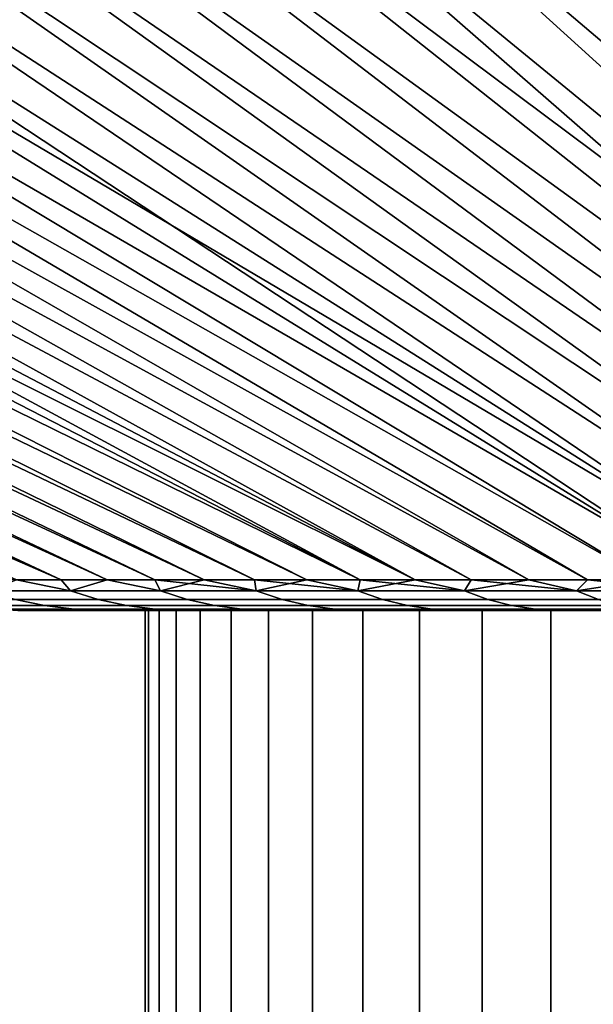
# Model space of a CAD drawing. Header units: metres. Extents: x -109 to 109, y -342 to 66.
# Tile 236 of 256: x 62.81 to 65.97, y 55.22 to 60.66. Entities that reach past the tile are written whole.
import ezdxf

# ---------------------------------------------------------------- set-up
doc = ezdxf.new("R2010")
doc.units = ezdxf.units.M
doc.layers.add('solid_K_24_62_16_000B91', color=7, linetype='CONTINUOUS')

msp = doc.modelspace()

# ---------------------------------------------------------------- linework, layer by layer
at = {"layer": 'solid_K_24_62_16_000B91'}
for points in [[(62.682739, 62.666206, -27.404902), (62.9916, 62.605068, -27.392408), (68.765305, 57.568859, -14.806747), (62.397251, 62.605068, -27.091206)], [(62.682739, 62.666206, 27.404902), (62.397266, 62.605068, 27.091215), (69.14283, 57.568859, 14.997914), (62.991615, 62.605068, 27.392416)], [(51.105179, 62.605068, 16.968323), (62.788883, 57.568859, 9.54309), (63.03503, 57.568859, 9.887364), (51.481384, 62.605068, 17.51827)], [(51.869499, 62.605068, 18.059881), (51.481384, 62.605068, 17.51827), (63.03503, 57.568859, 9.887364)], [(52.269321, 62.605068, -18.592882), (63.035027, 57.568859, -9.887358), (62.788876, 57.568859, -9.543083), (51.869488, 62.605068, -18.059868)], [(51.869499, 62.605068, 18.059881), (63.03503, 57.568859, 9.887364), (63.289825, 57.568859, 10.225292), (52.269333, 62.605068, 18.592896)], [(52.680691, 62.605068, -19.117046), (63.289818, 57.568859, -10.225286), (63.035027, 57.568859, -9.887358), (52.269321, 62.605068, -18.592882)], [(52.269333, 62.605068, 18.592896), (63.289825, 57.568859, 10.225292), (63.553097, 57.568859, 10.556657), (52.680702, 62.605068, 19.11706)], [(53.103394, 62.605068, -19.632113), (63.553089, 57.568859, -10.55665), (63.289818, 57.568859, -10.225286), (52.680691, 62.605068, -19.117046)], [(52.680702, 62.605068, 19.11706), (63.553097, 57.568859, 10.556657), (63.824677, 57.568859, 10.881245), (53.103405, 62.605068, 19.632126)], [(53.537235, 62.605068, -20.137835), (63.824669, 57.568859, -10.881239), (63.553089, 57.568859, -10.55665), (53.103394, 62.605068, -19.632113)], [(53.103405, 62.605068, 19.632126), (63.824677, 57.568859, 10.881245), (64.104393, 57.568859, 11.198849), (53.537247, 62.605068, 20.137848)], [(53.982002, 62.605068, -20.633972), (64.104385, 57.568859, -11.198843), (63.824669, 57.568859, -10.881239), (53.537235, 62.605068, -20.137835)], [(53.537247, 62.605068, 20.137848), (64.104393, 57.568859, 11.198849), (64.392059, 57.568859, 11.509265), (53.982014, 62.605068, 20.633986)], [(54.437489, 62.605068, -21.120289), (64.392059, 57.568859, -11.509259), (64.104385, 57.568859, -11.198843), (53.982002, 62.605068, -20.633972)], [(53.982014, 62.605068, 20.633986), (64.392059, 57.568859, 11.509265), (64.687508, 57.568859, 11.812296), (54.437504, 62.605068, 21.120302)], [(54.903477, 62.605068, -21.596556), (64.6875, 57.568859, -11.81229), (64.392059, 57.568859, -11.509259), (54.437489, 62.605068, -21.120289)], [(54.437504, 62.605068, 21.120302), (64.687508, 57.568859, 11.812296), (64.990532, 57.568859, 12.107745), (54.903488, 62.605068, 21.596567)], [(54.903477, 62.605068, -21.596556), (55.379745, 62.605068, -22.062542), (64.6875, 57.568859, -11.81229)], [(55.379757, 62.605068, 22.062553), (54.903488, 62.605068, 21.596567), (64.990532, 57.568859, 12.107745)], [(55.866062, 62.605068, -22.51803), (64.990524, 57.568859, -12.107739), (64.6875, 57.568859, -11.81229), (55.379745, 62.605068, -22.062542)], [(55.379757, 62.605068, 22.062553), (64.990532, 57.568859, 12.107745), (65.300949, 57.568859, 12.395425), (55.866077, 62.605068, 22.518042)], [(56.362206, 62.605068, -22.962799), (65.300941, 57.568859, -12.395419), (64.990524, 57.568859, -12.107739), (55.866062, 62.605068, -22.51803)], [(55.866077, 62.605068, 22.518042), (65.300949, 57.568859, 12.395425), (65.618546, 57.568859, 12.675147), (56.362217, 62.605068, 22.962811)], [(56.867928, 62.605068, -23.396639), (65.618546, 57.568859, -12.675141), (65.300941, 57.568859, -12.395419), (56.362206, 62.605068, -22.962799)], [(56.362217, 62.605068, 22.962811), (65.618546, 57.568859, 12.675147), (65.94313, 57.568859, 12.946731), (56.867943, 62.605068, 23.39665)], [(57.382996, 62.605068, -23.819344), (65.943123, 57.568859, -12.946726), (65.618546, 57.568859, -12.675141), (56.867928, 62.605068, -23.396639)], [(56.867943, 62.605068, 23.39665), (65.94313, 57.568859, 12.946731), (66.274483, 57.568859, 13.210002), (57.383011, 62.605068, 23.819355)], [(57.907166, 62.605068, -24.230713), (66.274475, 57.568859, -13.209997), (65.943123, 57.568859, -12.946726), (57.382996, 62.605068, -23.819344)], [(57.383011, 62.605068, 23.819355), (66.274483, 57.568859, 13.210002), (66.612404, 57.568859, 13.464796), (57.907177, 62.605068, 24.230722)], [(58.440178, 62.605068, -24.630547), (66.612396, 57.568859, -13.464791), (66.274475, 57.568859, -13.209997), (57.907166, 62.605068, -24.230713)], [(57.907177, 62.605068, 24.230722), (66.612404, 57.568859, 13.464796), (66.956673, 57.568859, 13.710955), (58.440193, 62.605068, 24.630558)], [(58.440178, 62.605068, -24.630547), (58.981792, 62.605068, -25.01866), (66.612396, 57.568859, -13.464791)], [(58.981808, 62.605068, 25.018669), (58.440193, 62.605068, 24.630558), (66.956673, 57.568859, 13.710955)], [(59.531738, 62.605068, -25.394863), (66.956665, 57.568859, -13.71095), (66.612396, 57.568859, -13.464791), (58.981792, 62.605068, -25.01866)], [(58.981808, 62.605068, 25.018669), (66.956673, 57.568859, 13.710955), (67.307083, 57.568859, 13.94832), (59.531754, 62.605068, 25.394875)], [(60.089764, 62.605068, -25.758982), (67.307076, 57.568859, -13.948315), (66.956665, 57.568859, -13.71095), (59.531738, 62.605068, -25.394863)], [(59.531754, 62.605068, 25.394875), (67.307083, 57.568859, 13.94832), (67.663399, 57.568859, 14.176737), (60.089779, 62.605068, 25.758991)], [(60.655598, 62.605068, -26.110838), (67.663391, 57.568859, -14.176731), (67.307076, 57.568859, -13.948315), (60.089764, 62.605068, -25.758982)], [(60.089779, 62.605068, 25.758991), (67.663399, 57.568859, 14.176737), (68.025368, 57.568859, 14.396041), (60.655613, 62.605068, 26.110849)], [(61.228973, 62.605068, -26.45027), (68.02536, 57.568859, -14.396036), (67.663391, 57.568859, -14.176731), (60.655598, 62.605068, -26.110838)], [(60.655613, 62.605068, 26.110849), (68.025368, 57.568859, 14.396041), (68.392754, 57.568859, 14.60609), (61.228989, 62.605068, 26.450277)], [(61.809616, 62.605068, -26.777109), (68.392746, 57.568859, -14.606087), (68.02536, 57.568859, -14.396036), (61.228973, 62.605068, -26.45027)], [(61.228989, 62.605068, 26.450277), (68.392754, 57.568859, 14.60609), (68.765305, 57.568859, 14.806749), (61.809631, 62.605068, 26.777119)], [(62.397251, 62.605068, -27.091206), (68.765305, 57.568859, -14.806747), (68.392746, 57.568859, -14.606087), (61.809616, 62.605068, -26.777109)], [(61.809631, 62.605068, 26.777119), (68.765305, 57.568859, 14.806749), (69.14283, 57.568859, 14.997914), (62.397266, 62.605068, 27.091215)], [(63.592377, 62.605068, -27.680574), (69.14283, 57.568859, -14.997914), (68.765305, 57.568859, -14.806747), (62.9916, 62.605068, -27.392408)], [(62.991615, 62.605068, 27.392416), (69.14283, 57.568859, 14.997914), (69.525116, 57.568859, 15.179471), (63.592392, 62.605068, 27.680582)], [(64.199295, 62.605068, -27.955566), (69.525116, 57.568859, -15.179471), (69.14283, 57.568859, -14.997914), (63.592377, 62.605068, -27.680574)], [(63.592392, 62.605068, 27.680582), (69.525116, 57.568859, 15.179471), (69.911934, 57.568859, 15.351309), (64.19931, 62.605068, 27.955572)], [(64.812073, 62.605068, -28.217253), (69.911934, 57.568859, -15.351309), (69.525116, 57.568859, -15.179471), (64.199295, 62.605068, -27.955566)], [(64.19931, 62.605068, 27.955572), (69.911934, 57.568859, 15.351309), (70.303017, 57.568859, 15.513307), (64.812088, 62.605068, 28.217258)], [(65.430412, 62.605068, -28.465509), (70.303009, 57.568859, -15.513306), (69.911934, 57.568859, -15.351309), (64.812073, 62.605068, -28.217253)], [(64.812088, 62.605068, 28.217258), (70.303017, 57.568859, 15.513307), (70.698097, 57.568859, 15.665353), (65.430428, 62.605068, 28.465515)], [(66.054024, 62.605068, -28.700218), (70.698097, 57.568859, -15.665351), (70.303009, 57.568859, -15.513306), (65.430412, 62.605068, -28.465509)], [(65.430428, 62.605068, 28.465515), (70.698097, 57.568859, 15.665353), (71.096924, 57.568859, 15.807343), (66.054039, 62.605068, 28.700222)], [(62.622822, 57.508629, 8.962832), (63.086834, 57.508629, 9.643411), (62.788883, 57.568859, 9.54309), (62.551533, 57.568859, 9.192691)], [(62.622822, 57.508629, -8.962832), (62.788876, 57.568859, -9.543083), (63.086834, 57.508629, -9.643411)], [(63.086834, 57.508629, -9.643411), (62.788876, 57.568859, -9.543083), (63.035027, 57.568859, -9.887358)], [(63.086834, 57.508629, 9.643411), (63.03503, 57.568859, 9.887364), (62.788883, 57.568859, 9.54309)], [(63.086834, 57.508629, -9.643411), (63.035027, 57.568859, -9.887358), (63.289818, 57.568859, -10.225286)], [(63.086834, 57.508629, 9.643411), (63.58419, 57.508629, 10.300014), (63.289825, 57.568859, 10.225292), (63.03503, 57.568859, 9.887364)], [(63.086834, 57.508629, -9.643411), (63.289818, 57.568859, -10.225286), (63.58419, 57.508629, -10.300014)], [(63.58419, 57.508629, -10.300014), (63.289818, 57.568859, -10.225286), (63.553089, 57.568859, -10.55665)], [(63.58419, 57.508629, 10.300014), (63.553097, 57.568859, 10.556657), (63.289825, 57.568859, 10.225292)], [(63.58419, 57.508629, -10.300014), (63.553089, 57.568859, -10.55665), (63.824669, 57.568859, -10.881239)], [(64.113663, 57.508629, 10.931011), (63.824677, 57.568859, 10.881245), (63.553097, 57.568859, 10.556657)], [(64.113663, 57.508629, 10.931011), (63.553097, 57.568859, 10.556657), (63.58419, 57.508629, 10.300014)], [(63.58419, 57.508629, -10.300014), (63.824669, 57.568859, -10.881239), (64.113663, 57.508629, -10.931011)], [(64.113663, 57.508629, -10.931011), (63.824669, 57.568859, -10.881239), (64.104385, 57.568859, -11.198843)], [(64.113663, 57.508629, 10.931011), (64.104393, 57.568859, 11.198849), (63.824677, 57.568859, 10.881245)], [(64.113663, 57.508629, -10.931011), (64.104385, 57.568859, -11.198843), (64.392059, 57.568859, -11.509259)], [(64.67392, 57.508629, 11.534831), (64.392059, 57.568859, 11.509265), (64.104393, 57.568859, 11.198849)], [(64.67392, 57.508629, 11.534831), (64.104393, 57.568859, 11.198849), (64.113663, 57.508629, 10.931011)], [(64.113663, 57.508629, -10.931011), (64.392059, 57.568859, -11.509259), (64.67392, 57.508629, -11.534831)], [(64.67392, 57.508629, 11.534831), (64.687508, 57.568859, 11.812296), (64.392059, 57.568859, 11.509265)], [(64.67392, 57.508629, -11.534831), (64.392059, 57.568859, -11.509259), (64.6875, 57.568859, -11.81229)], [(65.263588, 57.508629, 12.109973), (64.687508, 57.568859, 11.812296), (64.67392, 57.508629, 11.534831)], [(64.67392, 57.508629, -11.534831), (64.6875, 57.568859, -11.81229), (64.990524, 57.568859, -12.107739)], [(64.67392, 57.508629, -11.534831), (64.990524, 57.568859, -12.107739), (65.263588, 57.508629, -12.109973)], [(65.263588, 57.508629, 12.109973), (64.990532, 57.568859, 12.107745), (64.687508, 57.568859, 11.812296)], [(65.263588, 57.508629, -12.109973), (64.990524, 57.568859, -12.107739), (65.300941, 57.568859, -12.395419)], [(65.263588, 57.508629, 12.109973), (65.300949, 57.568859, 12.395425), (64.990532, 57.568859, 12.107745)], [(65.881187, 57.508629, 12.655008), (65.300949, 57.568859, 12.395425), (65.263588, 57.508629, 12.109973)], [(65.263588, 57.508629, -12.109973), (65.300941, 57.568859, -12.395419), (65.618546, 57.568859, -12.675141)], [(65.263588, 57.508629, -12.109973), (65.618546, 57.568859, -12.675141), (65.881187, 57.508629, -12.655008)], [(65.881187, 57.508629, 12.655008), (65.618546, 57.568859, 12.675147), (65.300949, 57.568859, 12.395425)], [(65.881187, 57.508629, 12.655008), (65.94313, 57.568859, 12.946731), (65.618546, 57.568859, 12.675147)], [(65.881187, 57.508629, -12.655008), (65.618546, 57.568859, -12.675141), (65.943123, 57.568859, -12.946726)], [(66.525185, 57.508629, 13.168582), (65.94313, 57.568859, 12.946731), (65.881187, 57.508629, 12.655008)], [(65.881187, 57.508629, -12.655008), (65.943123, 57.568859, -12.946726), (66.274475, 57.568859, -13.209997)], [(65.881187, 57.508629, -12.655008), (66.274475, 57.568859, -13.209997), (66.525185, 57.508629, -13.168582)], [(66.525185, 57.508629, 13.168582), (66.274483, 57.568859, 13.210002), (65.94313, 57.568859, 12.946731)], [(62.622822, 57.508629, -8.962832), (63.086834, 57.508629, -9.643411), (63.240948, 57.461269, -9.532609), (62.782269, 57.461269, -8.85985)], [(63.086834, 57.508629, 9.643411), (62.622822, 57.508629, 8.962832), (62.782269, 57.461269, 8.85985), (63.240948, 57.461269, 9.532609)], [(63.086834, 57.508629, -9.643411), (63.58419, 57.508629, -10.300014), (63.732594, 57.461269, -10.181668), (63.240948, 57.461269, -9.532609)], [(63.58419, 57.508629, 10.300014), (63.086834, 57.508629, 9.643411), (63.240948, 57.461269, 9.532609), (63.732594, 57.461269, 10.181668)], [(63.58419, 57.508629, -10.300014), (64.113663, 57.508629, -10.931011), (64.255974, 57.461269, -10.805414), (63.732594, 57.461269, -10.181668)], [(64.113663, 57.508629, 10.931011), (63.58419, 57.508629, 10.300014), (63.732594, 57.461269, 10.181668), (64.255974, 57.461269, 10.805414)], [(64.113663, 57.508629, -10.931011), (64.67392, 57.508629, -11.534831), (64.809807, 57.461269, -11.402296), (64.255974, 57.461269, -10.805414)], [(64.67392, 57.508629, 11.534831), (64.113663, 57.508629, 10.931011), (64.255974, 57.461269, 10.805414), (64.809807, 57.461269, 11.402296)], [(64.67392, 57.508629, -11.534831), (65.263588, 57.508629, -12.109973), (65.392693, 57.461269, -11.970831), (64.809807, 57.461269, -11.402296)], [(65.263588, 57.508629, 12.109973), (64.67392, 57.508629, 11.534831), (64.809807, 57.461269, 11.402296), (65.392693, 57.461269, 11.970831)], [(65.263588, 57.508629, -12.109973), (65.881187, 57.508629, -12.655008), (66.003197, 57.461269, -12.509604), (65.392693, 57.461269, -11.970831)], [(65.881187, 57.508629, 12.655008), (65.263588, 57.508629, 12.109973), (65.392693, 57.461269, 11.970831), (66.003197, 57.461269, 12.509604)], [(65.881187, 57.508629, -12.655008), (66.525185, 57.508629, -13.168582), (66.639793, 57.461269, -13.017276), (66.003197, 57.461269, -12.509604)], [(66.525185, 57.508629, 13.168582), (65.881187, 57.508629, 12.655008), (66.003197, 57.461269, 12.509604), (66.639793, 57.461269, 13.017276)], [(62.357697, 57.461269, -8.165064), (62.782269, 57.461269, -8.85985), (62.944107, 57.427277, -8.755324), (62.52454, 57.427277, -8.068735)], [(62.782269, 57.461269, 8.85985), (62.357697, 57.461269, 8.165064), (62.52454, 57.427277, 8.068735), (62.944107, 57.427277, 8.755324)], [(62.52454, 57.427277, -8.068735), (62.944107, 57.427277, -8.755324), (63.10754, 57.406822, -8.649767), (62.693035, 57.406822, -7.971455)], [(62.944107, 57.427277, 8.755324), (62.52454, 57.427277, 8.068735), (62.693035, 57.406822, 7.971455), (63.10754, 57.406822, 8.649767)], [(62.782269, 57.461269, -8.85985), (63.240948, 57.461269, -9.532609), (63.397373, 57.427277, -9.420146), (62.944107, 57.427277, -8.755324)], [(63.240948, 57.461269, 9.532609), (62.782269, 57.461269, 8.85985), (62.944107, 57.427277, 8.755324), (63.397373, 57.427277, 9.420146)], [(62.944107, 57.427277, -8.755324), (63.397373, 57.427277, -9.420146), (63.555344, 57.406822, -9.306573), (63.10754, 57.406822, -8.649767)], [(63.397373, 57.427277, 9.420146), (62.944107, 57.427277, 8.755324), (63.10754, 57.406822, 8.649767), (63.555344, 57.406822, 9.306573)], [(63.240948, 57.461269, -9.532609), (63.732594, 57.461269, -10.181668), (63.883217, 57.427277, -10.061548), (63.397373, 57.427277, -9.420146)], [(63.732594, 57.461269, 10.181668), (63.240948, 57.461269, 9.532609), (63.397373, 57.427277, 9.420146), (63.883217, 57.427277, 10.061548)], [(63.397373, 57.427277, -9.420146), (63.883217, 57.427277, -10.061548), (64.035332, 57.406822, -9.940242), (63.555344, 57.406822, -9.306573)], [(63.883217, 57.427277, 10.061548), (63.397373, 57.427277, 9.420146), (63.555344, 57.406822, 9.306573), (64.035332, 57.406822, 9.940242)], [(63.732594, 57.461269, -10.181668), (64.255974, 57.461269, -10.805414), (64.400429, 57.427277, -10.677936), (63.883217, 57.427277, -10.061548)], [(64.255974, 57.461269, 10.805414), (63.732594, 57.461269, 10.181668), (63.883217, 57.427277, 10.061548), (64.400429, 57.427277, 10.677936)], [(63.883217, 57.427277, -10.061548), (64.400429, 57.427277, -10.677936), (64.546303, 57.406822, -10.549198), (64.035332, 57.406822, -9.940242)], [(64.400429, 57.427277, 10.677936), (63.883217, 57.427277, 10.061548), (64.035332, 57.406822, 9.940242), (64.546303, 57.406822, 10.549198)], [(64.255974, 57.461269, -10.805414), (64.809807, 57.461269, -11.402296), (64.947723, 57.427277, -11.267776), (64.400429, 57.427277, -10.677936)], [(64.809807, 57.461269, 11.402296), (64.255974, 57.461269, 10.805414), (64.400429, 57.427277, 10.677936), (64.947723, 57.427277, 11.267776)], [(64.400429, 57.427277, -10.677936), (64.947723, 57.427277, -11.267776), (65.086998, 57.406822, -11.131927), (64.546303, 57.406822, -10.549198)], [(64.947723, 57.427277, 11.267776), (64.400429, 57.427277, 10.677936), (64.546303, 57.406822, 10.549198), (65.086998, 57.406822, 11.131927)], [(64.809807, 57.461269, -11.402296), (65.392693, 57.461269, -11.970831), (65.523735, 57.427277, -11.829603), (64.947723, 57.427277, -11.267776)], [(65.392693, 57.461269, 11.970831), (64.809807, 57.461269, 11.402296), (64.947723, 57.427277, 11.267776), (65.523735, 57.427277, 11.829603)], [(64.947723, 57.427277, -11.267776), (65.523735, 57.427277, -11.829603), (65.656067, 57.406822, -11.68698), (65.086998, 57.406822, -11.131927)], [(65.523735, 57.427277, 11.829603), (64.947723, 57.427277, 11.267776), (65.086998, 57.406822, 11.131927), (65.656067, 57.406822, 11.68698)], [(65.392693, 57.461269, -11.970831), (66.003197, 57.461269, -12.509604), (66.127037, 57.427277, -12.36202), (65.523735, 57.427277, -11.829603)], [(66.003197, 57.461269, 12.509604), (65.392693, 57.461269, 11.970831), (65.523735, 57.427277, 11.829603), (66.127037, 57.427277, 12.36202)], [(65.523735, 57.427277, -11.829603), (66.127037, 57.427277, -12.36202), (66.252098, 57.406822, -12.212978), (65.656067, 57.406822, -11.68698)], [(66.127037, 57.427277, 12.36202), (65.523735, 57.427277, 11.829603), (65.656067, 57.406822, 11.68698), (66.252098, 57.406822, 12.212978)], [(62.693035, 57.406822, -7.971455), (62.999992, 57.400002, -8.107799), (62.795673, 57.400002, -7.757452)], [(62.693035, 57.406822, -7.971455), (63.10754, 57.406822, -8.649767), (62.999992, 57.400002, -8.107799)], [(62.693035, 57.406822, 7.971455), (62.795719, 57.400002, 7.757534), (63.000038, 57.400002, 8.10788)], [(63.10754, 57.406822, 8.649767), (62.693035, 57.406822, 7.971455), (63.000038, 57.400002, 8.10788), (63.213326, 57.400002, 8.452868)], [(62.795719, 57.400002, 7.757534), (62.795673, 57.400002, -7.757452), (62.999992, 57.400002, -8.107799)], [(63.000038, 57.400002, 8.10788), (62.795719, 57.400002, 7.757534), (62.999992, 57.400002, -8.107799)], [(63.10754, 57.406822, -8.649767), (63.213276, 57.400002, -8.452789), (62.999992, 57.400002, -8.107799)], [(63.000038, 57.400002, 8.10788), (62.999992, 57.400002, -8.107799), (63.213276, 57.400002, -8.452789)], [(63.213326, 57.400002, 8.452868), (63.000038, 57.400002, 8.10788), (63.213276, 57.400002, -8.452789)], [(63.10754, 57.406822, -8.649767), (63.43539, 57.400002, -8.792192), (63.213276, 57.400002, -8.452789)], [(63.10754, 57.406822, -8.649767), (63.555344, 57.406822, -9.306573), (63.43539, 57.400002, -8.792192)], [(63.10754, 57.406822, 8.649767), (63.213326, 57.400002, 8.452868), (63.435444, 57.400002, 8.792271)], [(63.555344, 57.406822, 9.306573), (63.10754, 57.406822, 8.649767), (63.435444, 57.400002, 8.792271), (63.666195, 57.400002, 9.12579)], [(63.213326, 57.400002, 8.452868), (63.213276, 57.400002, -8.452789), (63.43539, 57.400002, -8.792192)], [(63.5, 57.400002), (63.435444, 57.400002, 8.792271), (63.213326, 57.400002, 8.452868), (63.43539, 57.400002, -8.792192)], [(63.555344, 57.406822, -9.306573), (63.666138, 57.400002, -9.125713), (63.43539, 57.400002, -8.792192)], [(63.519066, 57.400002, -0.70382), (63.5, 57.400002), (63.43539, 57.400002, -8.792192), (63.666138, 57.400002, -9.125713)], [(63.671257, 57.400002, 2.103165), (63.666195, 57.400002, 9.12579), (63.435444, 57.400002, 8.792271), (63.576206, 57.400002, 1.405534)], [(63.519066, 57.400002, 0.70382), (63.576206, 57.400002, 1.405534), (63.435444, 57.400002, 8.792271)], [(63.5, 57.400002), (63.519066, 57.400002, 0.70382), (63.435444, 57.400002, 8.792271)], [(63.5, 57.400002), (63.519066, 57.400002, -0.70382), (63.519066, 37.599998, -0.703791), (63.5, 37.599998)], [(63.519066, 57.400002, 0.70382), (63.5, 57.400002), (63.5, 37.599998), (63.519066, 37.599998, 0.703791)], [(63.519066, 57.400002, -0.70382), (63.576206, 57.400002, -1.405534), (63.576206, 37.599998, -1.405551), (63.519066, 37.599998, -0.703791)], [(63.576206, 57.400002, 1.405534), (63.519066, 57.400002, 0.70382), (63.519066, 37.599998, 0.703791), (63.576206, 37.599998, 1.405551)], [(63.576206, 57.400002, -1.405534), (63.519066, 57.400002, -0.70382), (63.666138, 57.400002, -9.125713)], [(63.555344, 57.406822, -9.306573), (63.905415, 57.400002, -9.453204), (63.666138, 57.400002, -9.125713)], [(63.555344, 57.406822, -9.306573), (64.035332, 57.406822, -9.940242), (63.905415, 57.400002, -9.453204)], [(63.555344, 57.406822, 9.306573), (63.666195, 57.400002, 9.12579), (63.905472, 57.400002, 9.453279)], [(64.035332, 57.406822, 9.940242), (63.555344, 57.406822, 9.306573), (63.905472, 57.400002, 9.453279), (64.153084, 57.400002, 9.774474)], [(63.576206, 57.400002, -1.405534), (63.671257, 57.400002, -2.103165), (63.671257, 37.599998, -2.103181), (63.576206, 37.599998, -1.405551)], [(63.671257, 57.400002, 2.103165), (63.576206, 57.400002, 1.405534), (63.576206, 37.599998, 1.405551), (63.671257, 37.599998, 2.103181)], [(63.671257, 57.400002, -2.103165), (63.576206, 57.400002, -1.405534), (63.666138, 57.400002, -9.125713)], [(63.803936, 57.400002, -2.794629), (63.671257, 57.400002, -2.103165), (63.666138, 57.400002, -9.125713), (63.905415, 57.400002, -9.453204)], [(63.973846, 57.400002, 3.477856), (63.905472, 57.400002, 9.453279), (63.666195, 57.400002, 9.12579), (63.803936, 57.400002, 2.794629)], [(63.671257, 57.400002, 2.103165), (63.803936, 57.400002, 2.794629), (63.666195, 57.400002, 9.12579)], [(63.671257, 57.400002, -2.103165), (63.803936, 57.400002, -2.794629), (63.803932, 37.599998, -2.794604), (63.671257, 37.599998, -2.103181)], [(63.803936, 57.400002, 2.794629), (63.671257, 57.400002, 2.103165), (63.671257, 37.599998, 2.103181), (63.803932, 37.599998, 2.794604)], [(63.803936, 57.400002, -2.794629), (63.973846, 57.400002, -3.477856), (63.97385, 37.599998, -3.477859), (63.803932, 37.599998, -2.794604)], [(63.973846, 57.400002, 3.477856), (63.803936, 57.400002, 2.794629), (63.803932, 37.599998, 2.794604), (63.97385, 37.599998, 3.477859)], [(63.973846, 57.400002, -3.477856), (63.803936, 57.400002, -2.794629), (63.905415, 57.400002, -9.453204)], [(64.035332, 57.406822, -9.940242), (64.15303, 57.400002, -9.774402), (63.905415, 57.400002, -9.453204)], [(64.180511, 57.400002, -4.150917), (63.973846, 57.400002, -3.477856), (63.905415, 57.400002, -9.453204), (64.15303, 57.400002, -9.774402)], [(64.180511, 57.400002, 4.150917), (64.153084, 57.400002, 9.774474), (63.905472, 57.400002, 9.453279), (63.973846, 57.400002, 3.477856)], [(63.973846, 57.400002, -3.477856), (64.180511, 57.400002, -4.150917), (64.180511, 37.599998, -4.150931), (63.97385, 37.599998, -3.477859)], [(64.180511, 57.400002, 4.150917), (63.973846, 57.400002, 3.477856), (63.97385, 37.599998, 3.477859), (64.180511, 37.599998, 4.150931)], [(64.035332, 57.406822, -9.940242), (64.408798, 57.400002, -10.089078), (64.15303, 57.400002, -9.774402)], [(64.035332, 57.406822, -9.940242), (64.546303, 57.406822, -10.549198), (64.408798, 57.400002, -10.089078)], [(64.035332, 57.406822, 9.940242), (64.153084, 57.400002, 9.774474), (64.408859, 57.400002, 10.089148)], [(64.546303, 57.406822, 10.549198), (64.035332, 57.406822, 9.940242), (64.408859, 57.400002, 10.089148), (64.672668, 57.400002, 10.39716)], [(64.423309, 57.400002, -4.811809), (64.180511, 57.400002, -4.150917), (64.15303, 57.400002, -9.774402), (64.408798, 57.400002, -10.089078)], [(64.423309, 57.400002, 4.811809), (64.408859, 57.400002, 10.089148), (64.153084, 57.400002, 9.774474), (64.180511, 57.400002, 4.150917)], [(64.180511, 57.400002, -4.150917), (64.423309, 57.400002, -4.811809), (64.423309, 37.599998, -4.811804), (64.180511, 37.599998, -4.150931)], [(64.423309, 57.400002, 4.811809), (64.180511, 57.400002, 4.150917), (64.180511, 37.599998, 4.150931), (64.423309, 37.599998, 4.811804)], [(64.546303, 57.406822, -10.549198), (64.672607, 57.400002, -10.397092), (64.408798, 57.400002, -10.089078)], [(64.701515, 57.400002, -5.458548), (64.423309, 57.400002, -4.811809), (64.408798, 57.400002, -10.089078), (64.672607, 57.400002, -10.397092)], [(64.701515, 57.400002, 5.458548), (64.672668, 57.400002, 10.39716), (64.408859, 57.400002, 10.089148), (64.423309, 57.400002, 4.811809)], [(64.423309, 57.400002, -4.811809), (64.701515, 57.400002, -5.458548), (64.701515, 37.599998, -5.458544), (64.423309, 37.599998, -4.811804)], [(64.701515, 57.400002, 5.458548), (64.423309, 57.400002, 4.811809), (64.423309, 37.599998, 4.811804), (64.701515, 37.599998, 5.458544)], [(64.546303, 57.406822, -10.549198), (64.944229, 57.400002, -10.698172), (64.672607, 57.400002, -10.397092)], [(64.546303, 57.406822, -10.549198), (65.086998, 57.406822, -11.131927), (64.944229, 57.400002, -10.698172)], [(64.546303, 57.406822, 10.549198), (64.672668, 57.400002, 10.39716), (64.94429, 57.400002, 10.698237)], [(65.086998, 57.406822, 11.131927), (64.546303, 57.406822, 10.549198), (64.94429, 57.400002, 10.698237), (65.223564, 57.400002, 10.992206)], [(65.014343, 57.400002, -6.089306), (64.701515, 57.400002, -5.458548), (64.672607, 57.400002, -10.397092), (64.944229, 57.400002, -10.698172)], [(65.014343, 57.400002, 6.089306), (64.94429, 57.400002, 10.698237), (64.672668, 57.400002, 10.39716), (64.701515, 57.400002, 5.458548)], [(64.701515, 57.400002, -5.458548), (65.014343, 57.400002, -6.089306), (65.014343, 37.599998, -6.089308), (64.701515, 37.599998, -5.458544)], [(65.014343, 57.400002, 6.089306), (64.701515, 57.400002, 5.458548), (64.701515, 37.599998, 5.458544), (65.014343, 37.599998, 6.089308)], [(65.086998, 57.406822, -11.131927), (65.223503, 57.400002, -10.992143), (64.944229, 57.400002, -10.698172)], [(65.360863, 57.400002, -6.702212), (65.014343, 57.400002, -6.089306), (64.944229, 57.400002, -10.698172), (65.223503, 57.400002, -10.992143)], [(65.360863, 57.400002, 6.702212), (65.223564, 57.400002, 10.992206), (64.94429, 57.400002, 10.698237), (65.014343, 57.400002, 6.089306)], [(65.014343, 57.400002, -6.089306), (65.360863, 57.400002, -6.702212), (65.360863, 37.599998, -6.702213), (65.014343, 37.599998, -6.089308)], [(65.360863, 57.400002, 6.702212), (65.014343, 57.400002, 6.089306), (65.014343, 37.599998, 6.089308), (65.360863, 37.599998, 6.702213)], [(65.086998, 57.406822, -11.131927), (65.510269, 57.400002, -11.278853), (65.223503, 57.400002, -10.992143)], [(65.086998, 57.406822, -11.131927), (65.656067, 57.406822, -11.68698), (65.510269, 57.400002, -11.278853)], [(65.086998, 57.406822, 11.131927), (65.223564, 57.400002, 10.992206), (65.510338, 57.400002, 11.278915)], [(65.656067, 57.406822, 11.68698), (65.086998, 57.406822, 11.131927), (65.510338, 57.400002, 11.278915)], [(65.740036, 57.400002, -7.295423), (65.360863, 57.400002, -6.702212), (65.223503, 57.400002, -10.992143), (65.510269, 57.400002, -11.278853)], [(65.740036, 57.400002, 7.295423), (65.510338, 57.400002, 11.278915), (65.223564, 57.400002, 10.992206), (65.360863, 57.400002, 6.702212)], [(65.360863, 57.400002, -6.702212), (65.740036, 57.400002, -7.295423), (65.740044, 37.599998, -7.295428), (65.360863, 37.599998, -6.702213)], [(65.740036, 57.400002, 7.295423), (65.360863, 57.400002, 6.702212), (65.360863, 37.599998, 6.702213), (65.740044, 37.599998, 7.295428)], [(65.656067, 57.406822, -11.68698), (65.804291, 57.400002, -11.558045), (65.510269, 57.400002, -11.278853)], [(65.740036, 57.400002, -7.295423), (65.510269, 57.400002, -11.278853), (65.804291, 57.400002, -11.558045)], [(65.656067, 57.406822, 11.68698), (65.510338, 57.400002, 11.278915), (65.804352, 57.400002, 11.558106)], [(66.150787, 57.400002, 7.86726), (65.804352, 57.400002, 11.558106), (65.510338, 57.400002, 11.278915), (65.740036, 57.400002, 7.295423)], [(65.656067, 57.406822, -11.68698), (66.252098, 57.406822, -12.212978), (66.105408, 57.400002, -11.829587), (65.804291, 57.400002, -11.558045)], [(65.656067, 57.406822, 11.68698), (65.804352, 57.400002, 11.558106), (66.105476, 57.400002, 11.829647)], [(66.252098, 57.406822, 12.212978), (65.656067, 57.406822, 11.68698), (66.105476, 57.400002, 11.829647)], [(65.740036, 57.400002, -7.295423), (66.150787, 57.400002, -7.86726), (66.15078, 37.599998, -7.867254), (65.740044, 37.599998, -7.295428)], [(66.150787, 57.400002, 7.86726), (65.740036, 57.400002, 7.295423), (65.740044, 37.599998, 7.295428), (66.15078, 37.599998, 7.867254)], [(66.150787, 57.400002, -7.86726), (65.740036, 57.400002, -7.295423), (65.804291, 57.400002, -11.558045), (66.105408, 57.400002, -11.829587)], [(66.150787, 57.400002, 7.86726), (66.105476, 57.400002, 11.829647), (65.804352, 57.400002, 11.558106)]]:
    msp.add_3dface(points, dxfattribs=at)

doc.saveas('drawing.dxf')
